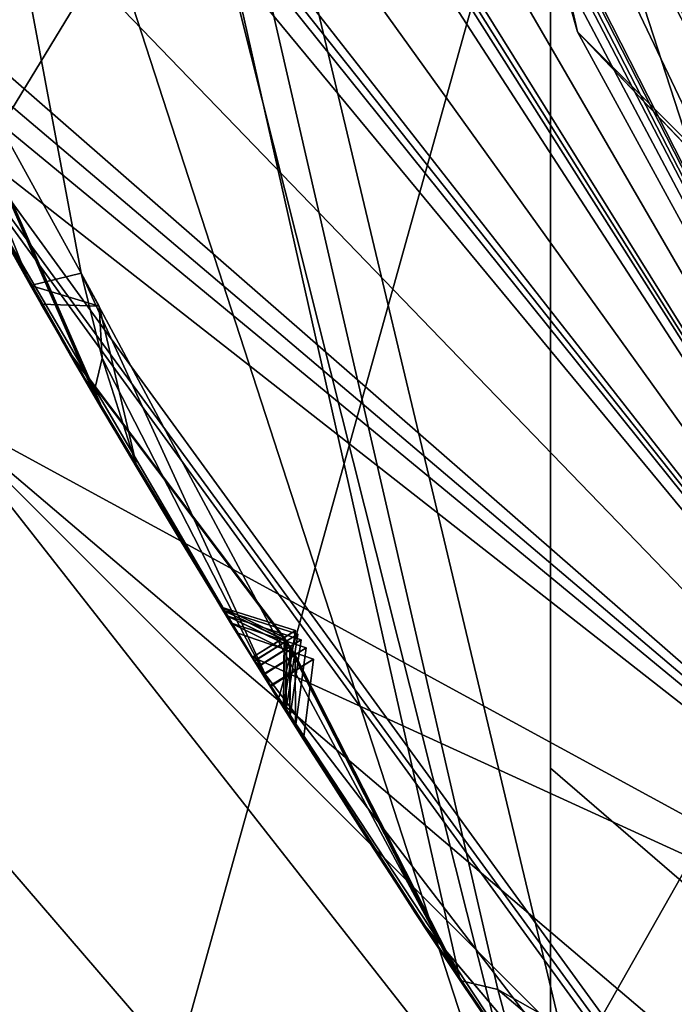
# Model space of a CAD drawing. Header units: millimetres. Extents: x -29 to 28.8, y -75.2 to 10.
# Tile 74 of 256: x -9.996 to -9.355, y -42.208 to -41.244. Entities that reach past the tile are written whole.
import ezdxf

# ---------------------------------------------------------------- set-up
doc = ezdxf.new("R2010")
doc.units = ezdxf.units.MM
doc.header["$LTSCALE"] = 88.413066
for name, color, linetype in [('104', 7, 'CONTINUOUS'), ('105', 7, 'CONTINUOUS'), ('107', 7, 'CONTINUOUS'), ('11', 7, 'CONTINUOUS'), ('15', 7, 'CONTINUOUS'), ('16', 7, 'CONTINUOUS'), ('17', 7, 'CONTINUOUS'), ('2', 7, 'CONTINUOUS'), ('20', 7, 'CONTINUOUS'), ('22', 7, 'CONTINUOUS'), ('23', 7, 'CONTINUOUS'), ('26', 7, 'CONTINUOUS'), ('28', 7, 'CONTINUOUS'), ('31', 7, 'CONTINUOUS'), ('360', 7, 'CONTINUOUS'), ('379', 7, 'CONTINUOUS'), ('385', 7, 'CONTINUOUS'), ('386', 7, 'CONTINUOUS'), ('387', 7, 'CONTINUOUS'), ('388', 7, 'CONTINUOUS'), ('389', 7, 'CONTINUOUS'), ('390', 7, 'CONTINUOUS'), ('4', 7, 'CONTINUOUS'), ('452', 7, 'CONTINUOUS'), ('455', 7, 'CONTINUOUS'), ('458', 7, 'CONTINUOUS'), ('461', 7, 'CONTINUOUS'), ('463', 7, 'CONTINUOUS'), ('464', 7, 'CONTINUOUS'), ('595', 7, 'CONTINUOUS'), ('596', 7, 'CONTINUOUS'), ('599', 7, 'CONTINUOUS'), ('602', 7, 'CONTINUOUS'), ('605', 7, 'CONTINUOUS'), ('608', 7, 'CONTINUOUS'), ('727', 7, 'CONTINUOUS'), ('738', 7, 'CONTINUOUS')]:
    doc.layers.add(name, color=color, linetype=linetype)

msp = doc.modelspace()

# ---------------------------------------------------------------- linework, layer by layer
at = {"layer": '104', "linetype": 'CONTINUOUS'}
for points in [[(-10.48, -35.8, 24.9), (-11.15, -35.8, 24.9), (-9.02061, -42.35354, 24.9), (-10.48, -35.8, 24.9)], [(-8.47718, -41.96138, 24.9), (-10.48, -35.8, 24.9), (-9.02061, -42.35354, 24.9), (-8.47718, -41.96138, 24.9)]]:
    msp.add_3dface(points, dxfattribs=at)
at = {"layer": '105', "linetype": 'CONTINUOUS'}
for points in [[(-11.15, -35.8, 24.9), (-11.65, -35.8, 24.4), (-9.42505, -42.6477, 24.4), (-11.15, -35.8, 24.9)], [(-9.02061, -42.35354, 24.9), (-11.15, -35.8, 24.9), (-9.42505, -42.6477, 24.4), (-9.02061, -42.35354, 24.9)]]:
    msp.add_3dface(points, dxfattribs=at)
at = {"layer": '107', "linetype": 'CONTINUOUS'}
for points in [[(-9.42505, -42.6477, 24.4), (-11.65, -35.8, 24.4), (-8.7636, -41.05017, -2.96403), (-9.42505, -42.6477, 24.4)], [(-8.15, -42.04161, -2.0181), (-9.42505, -42.6477, 24.4), (-8.7636, -41.05017, -2.96403), (-8.15, -42.04161, -2.0181)], [(-3.60005, -46.87981, 24.4), (-9.42505, -42.6477, 24.4), (-8.15, -42.04161, -2.0181), (-3.60005, -46.87981, 24.4)]]:
    msp.add_3dface(points, dxfattribs=at)
at = {"layer": '11', "linetype": 'CONTINUOUS'}
for points in [[(-10.6544, -41.32122, 132.93543), (-8.97334, -43.76739, 130.88393), (-10.67724, -41.99564, 135.4048), (-10.6544, -41.32122, 132.93543)], [(-8.66686, -44.70271, 133.12382), (-11.19881, -42.92866, 137.8189), (-10.67724, -41.99564, 135.4048), (-8.66686, -44.70271, 133.12382)], [(-8.97334, -43.76739, 130.88393), (-8.66686, -44.70271, 133.12382), (-10.67724, -41.99564, 135.4048), (-8.97334, -43.76739, 130.88393)]]:
    msp.add_3dface(points, dxfattribs=at)
at = {"layer": '15', "linetype": 'CONTINUOUS'}
for points in [[(-8.65513, -42.09072, 122.5), (-10.46185, -39.19809, 122.5), (-10.7, -35.8, 122.5), (-8.65513, -42.09072, 122.5)], [(-8.89867, -42.26629, 122.5), (-10.46185, -39.19809, 122.5), (-8.65513, -42.09072, 122.5), (-8.89867, -42.26629, 122.5)]]:
    msp.add_3dface(points, dxfattribs=at)
at = {"layer": '16', "linetype": 'CONTINUOUS'}
for points in [[(-10.46185, -39.19809, 122.5), (-8.89867, -42.26629, 122.5), (-10.08295, -41.62139, 122.73396), (-10.46185, -39.19809, 122.5)], [(-11.39823, -39.50351, 123.32635), (-10.08295, -41.62139, 122.73396), (-7.04449, -45.49591, 123.32635), (-11.39823, -39.50351, 123.32635)], [(-8.89867, -42.26629, 122.5), (-6.46502, -44.69929, 122.5), (-10.08295, -41.62139, 122.73396), (-8.89867, -42.26629, 122.5)], [(-10.08295, -41.62139, 122.73396), (-6.46502, -44.69929, 122.5), (-5.82139, -45.88295, 122.73396), (-10.08295, -41.62139, 122.73396)], [(-10.08295, -41.62139, 122.73396), (-5.82139, -45.88295, 122.73396), (-7.04449, -45.49591, 123.32635), (-10.08295, -41.62139, 122.73396)]]:
    msp.add_3dface(points, dxfattribs=at)
at = {"layer": '17', "linetype": 'CONTINUOUS'}
for points in [[(-11.41268, -39.5082, 123.41251), (-11.39823, -39.50351, 123.32635), (-7.04449, -45.49591, 123.32635), (-11.41268, -39.5082, 123.41251)], [(-7.05342, -45.5082, 123.41251), (-11.41268, -39.5082, 123.41251), (-7.04449, -45.49591, 123.32635), (-7.05342, -45.5082, 123.41251)]]:
    msp.add_3dface(points, dxfattribs=at)
at = {"layer": '2', "linetype": 'CONTINUOUS'}
for points in [[(-7.93431, -17.8, 156.9221), (-10.92108, -17.8, 153.93584), (-7.93689, -54.3, 156.92003), (-7.93431, -17.8, 156.9221)], [(-7.93689, -54.3, 156.92003), (-10.92108, -17.8, 153.93584), (-10.92003, -54.3, 153.93689), (-7.93689, -54.3, 156.92003)]]:
    msp.add_3dface(points, dxfattribs=at)
at = {"layer": '20', "linetype": 'CONTINUOUS'}
for points in [[(-8.89919, -42.26564, 122.2), (-11, -35.8, 122.2), (-8.89919, -42.26564, 27.8), (-8.89919, -42.26564, 122.2)], [(-8.89919, -42.26564, 27.8), (-11, -35.8, 122.2), (-11, -35.8, 27.8), (-8.89919, -42.26564, 27.8)]]:
    msp.add_3dface(points, dxfattribs=at)
at = {"layer": '22', "linetype": 'CONTINUOUS'}
msp.add_3dface([(-10.7, -35.8, 27.5), (-7.48341, -41.23701, 27.5), (-8.66121, -42.08229, 27.5), (-10.7, -35.8, 27.5)], dxfattribs=at)
at = {"layer": '23', "linetype": 'CONTINUOUS'}
for points in [[(-10.48, -35.8, 25.5), (-10.48, -35.8, 24.9), (-8.47718, -41.96138, 24.9), (-10.48, -35.8, 25.5)], [(-8.47912, -41.95887, 25.5), (-10.48, -35.8, 25.5), (-8.47718, -41.96138, 24.9), (-8.47912, -41.95887, 25.5)]]:
    msp.add_3dface(points, dxfattribs=at)
at = {"layer": '26', "linetype": 'CONTINUOUS'}
for points in [[(-11, -35.8, 122.2), (-8.89919, -42.26564, 122.2), (-10.91213, -35.8, 122.41213), (-11, -35.8, 122.2)], [(-10.7, -35.8, 122.5), (-10.91213, -35.8, 122.41213), (-9.45018, -41.25607, 122.41213), (-10.7, -35.8, 122.5)], [(-10.91213, -35.8, 122.41213), (-8.89919, -42.26564, 122.2), (-9.45018, -41.25607, 122.41213), (-10.91213, -35.8, 122.41213)], [(-8.65513, -42.09072, 122.5), (-10.7, -35.8, 122.5), (-9.45018, -41.25607, 122.41213), (-8.65513, -42.09072, 122.5)], [(-5.45607, -45.25018, 122.41213), (-8.65513, -42.09072, 122.5), (-9.45018, -41.25607, 122.41213), (-5.45607, -45.25018, 122.41213)], [(-8.89919, -42.26564, 122.2), (-5.45607, -45.25018, 122.41213), (-9.45018, -41.25607, 122.41213), (-8.89919, -42.26564, 122.2)]]:
    msp.add_3dface(points, dxfattribs=at)
at = {"layer": '28', "linetype": 'CONTINUOUS'}
msp.add_3dface([(-10.48, -35.8, 25.5), (-8.47912, -41.95887, 25.5), (-9.25, -35.8, 25.5), (-10.48, -35.8, 25.5)], dxfattribs=at)
at = {"layer": '31', "linetype": 'CONTINUOUS'}
for points in [[(-8.89919, -42.26564, 27.8), (-11, -35.8, 27.8), (-9.45018, -41.25607, 27.58787), (-8.89919, -42.26564, 27.8)], [(-11, -35.8, 27.8), (-10.91213, -35.8, 27.58787), (-9.45018, -41.25607, 27.58787), (-11, -35.8, 27.8)], [(-10.7, -35.8, 27.5), (-8.66121, -42.08229, 27.5), (-10.91213, -35.8, 27.58787), (-10.7, -35.8, 27.5)], [(-10.91213, -35.8, 27.58787), (-8.66121, -42.08229, 27.5), (-9.45018, -41.25607, 27.58787), (-10.91213, -35.8, 27.58787)], [(-5.45607, -45.25018, 27.58787), (-8.89919, -42.26564, 27.8), (-9.45018, -41.25607, 27.58787), (-5.45607, -45.25018, 27.58787)], [(-8.66121, -42.08229, 27.5), (-5.45607, -45.25018, 27.58787), (-9.45018, -41.25607, 27.58787), (-8.66121, -42.08229, 27.5)]]:
    msp.add_3dface(points, dxfattribs=at)
at = {"layer": '360', "color": 7, "linetype": 'CONTINUOUS', "true_color": 0xe7d0ff}
for points in [[(-9.47679, -46.90706, 0.20828), (-19.10708, -40.80717, 4.68232), (-19.31528, -40.80717, -3.7316), (-9.47679, -46.90706, 0.20828)], [(-9.47679, -46.76963, -2.74918), (-19.31528, -40.80717, -3.7316), (-15.988, -40.80717, -11.46249), (-9.47679, -46.76963, -2.74918)], [(-9.47679, -46.76963, -2.74918), (-9.47679, -46.90706, 0.20828), (-19.31528, -40.80717, -3.7316), (-9.47679, -46.76963, -2.74918)], [(-9.47679, -46.7261, 3.15121), (-15.39251, -40.83011, 12.21053), (-19.10708, -40.80717, 4.68232), (-9.47679, -46.7261, 3.15121)], [(-9.47679, -46.90706, 0.20828), (-9.47679, -46.7261, 3.15121), (-19.10708, -40.80717, 4.68232), (-9.47679, -46.90706, 0.20828)], [(-9.47679, -45.56385, -8.47738), (-9.47679, -46.76963, -2.74918), (-15.988, -40.80717, -11.46249), (-9.47679, -45.56385, -8.47738)], [(-9.47679, -40.99341, -17.00659), (-9.47679, -45.56385, -8.47738), (-15.988, -40.80717, -11.46249), (-9.47679, -40.99341, -17.00659)], [(-9.47679, -45.41844, 8.91208), (-14.03622, -41.74607, 12.21053), (-15.39251, -40.83011, 12.21053), (-9.47679, -45.41844, 8.91208)], [(-9.47679, -46.7261, 3.15121), (-9.47679, -45.41844, 8.91208), (-15.39251, -40.83011, 12.21053), (-9.47679, -46.7261, 3.15121)], [(-9.47679, -40.99341, -17.00659), (-9.47679, -41.97646, -15.68436), (-9.47679, -45.56385, -8.47738), (-9.47679, -40.99341, -17.00659)], [(-9.47679, -45.41844, 8.91208), (-10.12373, -44.92899, 9.58524), (-14.03622, -41.74607, 12.21053), (-9.47679, -45.41844, 8.91208)]]:
    msp.add_3dface(points, dxfattribs=at)
at = {"layer": '379', "linetype": 'CONTINUOUS'}
msp.add_3dface([(-8.89923, -42.2655, -102.4), (-7.3, -35.8, -102.4), (-11, -35.8, -102.4), (-8.89923, -42.2655, -102.4)], dxfattribs=at)
at = {"layer": '385', "linetype": 'CONTINUOUS'}
for points in [[(-11, -35.8, -116.4), (11, -35.8, -116.4), (8.89923, -42.2655, -116.4), (-11, -35.8, -116.4)], [(-8.89923, -42.2655, -116.4), (-11, -35.8, -116.4), (8.89923, -42.2655, -116.4), (-8.89923, -42.2655, -116.4)]]:
    msp.add_3dface(points, dxfattribs=at)
at = {"layer": '386', "linetype": 'CONTINUOUS'}
for points in [[(-8.89923, -42.2655, -102.4), (-11, -35.8, -102.4), (-8.89919, -42.26564, -103.9), (-8.89923, -42.2655, -102.4)], [(-11, -35.8, -102.4), (-11, -35.8, -103.9), (-8.89919, -42.26564, -103.9), (-11, -35.8, -102.4)]]:
    msp.add_3dface(points, dxfattribs=at)
at = {"layer": '387', "linetype": 'CONTINUOUS'}
for points in [[(-8.89919, -42.26564, -103.9), (-11, -35.8, -103.9), (-9.46253, -42.24892, -104.35145), (-8.89919, -42.26564, -103.9)], [(-9.46253, -42.24892, -104.35145), (-11, -35.8, -103.9), (-9.52831, -42.19324, -104.37441), (-9.46253, -42.24892, -104.35145)], [(-9.52831, -42.19324, -104.37441), (-11, -35.8, -103.9), (-9.56497, -42.18447, -104.4), (-9.52831, -42.19324, -104.37441)], [(-9.56497, -42.18447, -104.4), (-11, -35.8, -103.9), (-9.93607, -41.49221, -104.35138), (-9.56497, -42.18447, -104.4)], [(-9.93607, -41.49221, -104.35138), (-11, -35.8, -103.9), (-10.13596, -41.12825, -104.35145), (-9.93607, -41.49221, -104.35138)], [(-9.98564, -41.50412, -104.4), (-9.93607, -41.49221, -104.35138), (-10.13596, -41.12825, -104.35145), (-9.98564, -41.50412, -104.4)], [(-10.08072, -41.33435, -104.4), (-9.98564, -41.50412, -104.4), (-10.13596, -41.12825, -104.35145), (-10.08072, -41.33435, -104.4)], [(-9.74863, -41.90034, -104.4), (-9.56497, -42.18447, -104.4), (-9.93607, -41.49221, -104.35138), (-9.74863, -41.90034, -104.4)], [(-9.91548, -41.57518, -104.37473), (-9.74863, -41.90034, -104.4), (-9.93607, -41.49221, -104.35138), (-9.91548, -41.57518, -104.37473)], [(-9.92386, -41.61094, -104.4), (-9.74863, -41.90034, -104.4), (-9.91548, -41.57518, -104.37473), (-9.92386, -41.61094, -104.4)]]:
    msp.add_3dface(points, dxfattribs=at)
at = {"layer": '388', "linetype": 'CONTINUOUS'}
for points in [[(-10.09836, -41.30211, -112.24684), (-10.09971, -41.29963, -114.28999), (-9.95001, -41.56605, -113.7662), (-10.09836, -41.30211, -112.24684)], [(-9.95515, -41.55717, -112.74353), (-10.09836, -41.30211, -112.24684), (-9.95001, -41.56605, -113.7662), (-9.95515, -41.55717, -112.74353)], [(-10.09588, -41.30666, -110.06259), (-10.09823, -41.30234, -112.05074), (-9.94839, -41.56884, -111.53885), (-10.09588, -41.30666, -110.06259)], [(-9.95117, -41.56405, -110.54928), (-10.09588, -41.30666, -110.06259), (-9.94839, -41.56884, -111.53885), (-9.95117, -41.56405, -110.54928)], [(-10.09214, -41.3135, -107.96477), (-10.09567, -41.30703, -109.87126), (-9.9469, -41.57141, -109.38204), (-10.09214, -41.3135, -107.96477)], [(-9.94731, -41.5707, -108.43034), (-10.09214, -41.3135, -107.96477), (-9.9469, -41.57141, -109.38204), (-9.94731, -41.5707, -108.43034)], [(-10.08684, -41.3232, -105.98081), (-10.09185, -41.31403, -107.77997), (-9.94274, -41.57857, -107.31548), (-10.08684, -41.3232, -105.98081)], [(-9.94339, -41.57745, -106.41464), (-10.08684, -41.3232, -105.98081), (-9.94274, -41.57857, -107.31548), (-9.94339, -41.57745, -106.41464)], [(-10.08072, -41.33435, -104.4), (-10.08644, -41.32392, -105.80411), (-9.93718, -41.58813, -105.37135), (-10.08072, -41.33435, -104.4)], [(-9.98564, -41.50412, -104.4), (-10.08072, -41.33435, -104.4), (-9.93718, -41.58813, -105.37135), (-9.98564, -41.50412, -104.4)], [(-10.0749, -41.34494, -114.4), (-9.76932, -41.86716, -114.4), (-9.92095, -41.6159, -113.86564), (-10.0749, -41.34494, -114.4)], [(-10.07035, -41.35319, -112.14884), (-9.92592, -41.60741, -112.64506), (-9.91937, -41.6186, -111.63725), (-10.07035, -41.35319, -112.14884)], [(-10.06756, -41.35826, -109.96702), (-9.92158, -41.61483, -110.45321), (-9.91803, -41.62089, -109.4792), (-10.06756, -41.35826, -109.96702)], [(-10.06335, -41.36587, -107.87252), (-9.91728, -41.62216, -108.33735), (-9.91279, -41.6298, -107.40722), (-10.06335, -41.36587, -107.87252)], [(-10.05737, -41.37667, -105.89269), (-9.91273, -41.62991, -106.32559), (-9.90655, -41.64039, -105.45888), (-10.05737, -41.37667, -105.89269)], [(-9.97511, -41.52252, -104.4293), (-9.98564, -41.50412, -104.4), (-9.93718, -41.58813, -105.37135), (-9.97511, -41.52252, -104.4293)], [(-9.88129, -41.68304, -104.6879), (-9.97511, -41.52252, -104.4293), (-9.93718, -41.58813, -105.37135), (-9.88129, -41.68304, -104.6879)], [(-9.7991, -41.81894, -113.26352), (-9.95515, -41.55717, -112.74353), (-9.95001, -41.56605, -113.7662), (-9.7991, -41.81894, -113.26352)], [(-9.79717, -41.82209, -111.04856), (-9.95117, -41.56405, -110.54928), (-9.94839, -41.56884, -111.53885), (-9.79717, -41.82209, -111.04856)], [(-9.7941, -41.82708, -108.90679), (-9.94731, -41.5707, -108.43034), (-9.9469, -41.57141, -109.38204), (-9.7941, -41.82708, -108.90679)], [(-9.78967, -41.83426, -106.86614), (-9.94339, -41.57745, -106.41464), (-9.94274, -41.57857, -107.31548), (-9.78967, -41.83426, -106.86614)], [(-9.78352, -41.84423, -104.95325), (-9.88129, -41.68304, -104.6879), (-9.93718, -41.58813, -105.37135), (-9.78352, -41.84423, -104.95325)], [(-9.92592, -41.60741, -112.64506), (-9.76859, -41.86833, -113.1647), (-9.91937, -41.6186, -111.63725), (-9.92592, -41.60741, -112.64506)], [(-9.74863, -41.90034, -104.4), (-9.92386, -41.61094, -104.4), (-9.83892, -41.75362, -104.63111), (-9.74863, -41.90034, -104.4)], [(-9.92158, -41.61483, -110.45321), (-9.76639, -41.87187, -110.95173), (-9.91803, -41.62089, -109.4792), (-9.92158, -41.61483, -110.45321)], [(-9.92095, -41.6159, -113.86564), (-9.76932, -41.86716, -114.4), (-9.7687, -41.86816, -113.3625), (-9.92095, -41.6159, -113.86564)], [(-9.91937, -41.6186, -111.63725), (-9.76859, -41.86833, -113.1647), (-9.76657, -41.87158, -111.14567), (-9.91937, -41.6186, -111.63725)], [(-9.91803, -41.62089, -109.4792), (-9.76639, -41.87187, -110.95173), (-9.76317, -41.87704, -109.00113), (-9.91803, -41.62089, -109.4792)], [(-9.91728, -41.62216, -108.33735), (-9.76291, -41.87747, -108.81285), (-9.91279, -41.6298, -107.40722), (-9.91728, -41.62216, -108.33735)], [(-9.91279, -41.6298, -107.40722), (-9.76291, -41.87747, -108.81285), (-9.75824, -41.88495, -106.95689), (-9.91279, -41.6298, -107.40722)], [(-9.91273, -41.62991, -106.32559), (-9.75787, -41.88555, -106.77595), (-9.90655, -41.64039, -105.45888), (-9.91273, -41.62991, -106.32559)], [(-9.90655, -41.64039, -105.45888), (-9.75787, -41.88555, -106.77595), (-9.75135, -41.896, -105.03971), (-9.90655, -41.64039, -105.45888)], [(-9.75084, -41.89681, -104.86758), (-9.74863, -41.90034, -104.4), (-9.83892, -41.75362, -104.63111), (-9.75084, -41.89681, -104.86758)], [(-9.76932, -41.86716, -114.4), (-9.43665, -42.37265, -114.4), (-9.7687, -41.86816, -113.3625), (-9.76932, -41.86716, -114.4)], [(-9.7687, -41.86816, -113.3625), (-9.43665, -42.37265, -114.4), (-9.61108, -42.11483, -113.86444), (-9.7687, -41.86816, -113.3625)], [(-9.76657, -41.87158, -111.14567), (-9.76859, -41.86833, -113.1647), (-9.60267, -42.12762, -112.64233), (-9.76657, -41.87158, -111.14567)], [(-9.60896, -42.11806, -111.63595), (-9.76657, -41.87158, -111.14567), (-9.60267, -42.12762, -112.64233), (-9.60896, -42.11806, -111.63595)], [(-9.76317, -41.87704, -109.00113), (-9.76639, -41.87187, -110.95173), (-9.6042, -42.1253, -110.45639), (-9.76317, -41.87704, -109.00113)], [(-9.60352, -42.12633, -109.47934), (-9.76317, -41.87704, -109.00113), (-9.6042, -42.1253, -110.45639), (-9.60352, -42.12633, -109.47934)], [(-9.75824, -41.88495, -106.95689), (-9.76291, -41.87747, -108.81285), (-9.59848, -42.13398, -108.33338), (-9.75824, -41.88495, -106.95689)], [(-9.60018, -42.13139, -107.40604), (-9.75824, -41.88495, -106.95689), (-9.59848, -42.13398, -108.33338), (-9.60018, -42.13139, -107.40604)], [(-9.75135, -41.896, -105.03971), (-9.75787, -41.88555, -106.77595), (-9.59368, -42.14123, -106.32615), (-9.75135, -41.896, -105.03971)], [(-9.59374, -42.14115, -105.45748), (-9.75135, -41.896, -105.03971), (-9.59368, -42.14123, -106.32615), (-9.59374, -42.14115, -105.45748)], [(-9.74863, -41.90034, -104.4), (-9.75084, -41.89681, -104.86758), (-9.6585, -42.04206, -104.63124), (-9.74863, -41.90034, -104.4)], [(-9.56497, -42.18447, -104.4), (-9.74863, -41.90034, -104.4), (-9.6585, -42.04206, -104.63124), (-9.56497, -42.18447, -104.4)], [(-9.73794, -41.91739, -113.26364), (-9.57919, -42.16311, -113.76509), (-9.57071, -42.17585, -112.74099), (-9.73794, -41.91739, -113.26364)], [(-9.73554, -41.92121, -111.04877), (-9.57677, -42.16674, -111.53846), (-9.57191, -42.17405, -110.55256), (-9.73554, -41.92121, -111.04877)], [(-9.73173, -41.92727, -108.9071), (-9.57085, -42.17564, -109.38471), (-9.56684, -42.18166, -108.42955), (-9.73173, -41.92727, -108.9071)], [(-9.72618, -41.93608, -106.8666), (-9.56694, -42.18151, -107.31495), (-9.56043, -42.19125, -106.41563), (-9.72618, -41.93608, -106.8666)], [(-9.71839, -41.9484, -104.95393), (-9.55966, -42.19242, -105.3707), (-9.61379, -42.1107, -104.68864), (-9.71839, -41.9484, -104.95393)], [(-9.61379, -42.1107, -104.68864), (-9.55966, -42.19242, -105.3707), (-9.50774, -42.26938, -104.4298), (-9.61379, -42.1107, -104.68864)], [(-9.4386, -42.36985, -112.14868), (-9.60896, -42.11806, -111.63595), (-9.60267, -42.12762, -112.64233), (-9.4386, -42.36985, -112.14868)], [(-9.43589, -42.37373, -109.96676), (-9.60352, -42.12633, -109.47934), (-9.6042, -42.1253, -110.45639), (-9.43589, -42.37373, -109.96676)], [(-9.43184, -42.37954, -107.87213), (-9.60018, -42.13139, -107.40604), (-9.59848, -42.13398, -108.33338), (-9.43184, -42.37954, -107.87213)], [(-9.42613, -42.38772, -105.89212), (-9.59374, -42.14115, -105.45748), (-9.59368, -42.14123, -106.32615), (-9.42613, -42.38772, -105.89212)], [(-9.57919, -42.16311, -113.76509), (-9.40697, -42.41505, -114.28999), (-9.57071, -42.17585, -112.74099), (-9.57919, -42.16311, -113.76509)], [(-9.57677, -42.16674, -111.53846), (-9.40519, -42.41758, -112.05074), (-9.57191, -42.17405, -110.55256), (-9.57677, -42.16674, -111.53846)], [(-9.57191, -42.17405, -110.55256), (-9.40519, -42.41758, -112.05074), (-9.40236, -42.4216, -110.06259), (-9.57191, -42.17405, -110.55256)], [(-9.57085, -42.17564, -109.38471), (-9.40212, -42.42194, -109.87126), (-9.56684, -42.18166, -108.42955), (-9.57085, -42.17564, -109.38471)], [(-9.57071, -42.17585, -112.74099), (-9.40697, -42.41505, -114.28999), (-9.40535, -42.41736, -112.24684), (-9.57071, -42.17585, -112.74099)], [(-9.56694, -42.18151, -107.31495), (-9.39752, -42.42847, -107.77997), (-9.56043, -42.19125, -106.41563), (-9.56694, -42.18151, -107.31495)], [(-9.56684, -42.18166, -108.42955), (-9.40212, -42.42194, -109.87126), (-9.39787, -42.42797, -107.96477), (-9.56684, -42.18166, -108.42955)], [(-9.56043, -42.19125, -106.41563), (-9.39752, -42.42847, -107.77997), (-9.3915, -42.437, -105.98081), (-9.56043, -42.19125, -106.41563)], [(-9.55966, -42.19242, -105.3707), (-9.39102, -42.43767, -105.80411), (-9.50774, -42.26938, -104.4298), (-9.55966, -42.19242, -105.3707)]]:
    msp.add_3dface(points, dxfattribs=at)
at = {"layer": '389', "linetype": 'CONTINUOUS'}
for points in [[(-11, -35.8, -114.9), (-8.89919, -42.26564, -114.9), (-11.44914, -36.21734, -114.44326), (-11, -35.8, -114.9)], [(-11.44914, -36.21734, -114.44326), (-8.89919, -42.26564, -114.9), (-11.44769, -36.27734, -114.44236), (-11.44914, -36.21734, -114.44326)], [(-11.44769, -36.27734, -114.44236), (-8.89919, -42.26564, -114.9), (-11.44406, -36.33705, -114.4433), (-11.44769, -36.27734, -114.44236)], [(-11.44393, -36.93427, -114.4), (-11.48774, -36.3308, -114.4), (-8.89919, -42.26564, -114.9), (-11.44393, -36.93427, -114.4)], [(-8.89919, -42.26564, -114.9), (-11.48774, -36.3308, -114.4), (-11.44406, -36.33705, -114.4433), (-8.89919, -42.26564, -114.9)], [(-11.44393, -36.93427, -114.4), (-8.89919, -42.26564, -114.9), (-11.32694, -37.51971, -114.44326), (-11.44393, -36.93427, -114.4)], [(-11.32694, -37.51971, -114.44326), (-8.89919, -42.26564, -114.9), (-11.31866, -37.57915, -114.44236), (-11.32694, -37.51971, -114.44326)], [(-11.31866, -37.57915, -114.44236), (-8.89919, -42.26564, -114.9), (-11.30825, -37.63806, -114.4433), (-11.31866, -37.57915, -114.44236)], [(-11.24004, -38.23137, -114.4), (-11.35236, -37.63684, -114.4), (-8.89919, -42.26564, -114.9), (-11.24004, -38.23137, -114.4)], [(-8.89919, -42.26564, -114.9), (-11.35236, -37.63684, -114.4), (-11.30825, -37.63806, -114.4433), (-8.89919, -42.26564, -114.9)], [(-11.24004, -38.23137, -114.4), (-8.89919, -42.26564, -114.9), (-11.05708, -38.79966, -114.44326), (-11.24004, -38.23137, -114.4)], [(-11.05708, -38.79966, -114.44326), (-8.89919, -42.26564, -114.9), (-11.04208, -38.85777, -114.44236), (-11.05708, -38.79966, -114.44326)], [(-11.04208, -38.85777, -114.44236), (-8.89919, -42.26564, -114.9), (-11.02502, -38.91511, -114.4433), (-11.04208, -38.85777, -114.44236)], [(-8.89919, -42.26564, -114.9), (-11.06898, -38.91892, -114.4), (-11.02502, -38.91511, -114.4433), (-8.89919, -42.26564, -114.9)], [(-10.88962, -39.49678, -114.4), (-11.06898, -38.91892, -114.4), (-8.89919, -42.26564, -114.9), (-10.88962, -39.49678, -114.4)], [(-10.88962, -39.49678, -114.4), (-8.89919, -42.26564, -114.9), (-10.64307, -40.04051, -114.44326), (-10.88962, -39.49678, -114.4)], [(-10.64307, -40.04051, -114.44326), (-8.89919, -42.26564, -114.9), (-10.62155, -40.09654, -114.44236), (-10.64307, -40.04051, -114.44326)], [(-10.62155, -40.09654, -114.44236), (-8.89919, -42.26564, -114.9), (-10.59806, -40.15156, -114.4433), (-10.62155, -40.09654, -114.44236)], [(-8.89919, -42.26564, -114.9), (-10.6413, -40.16035, -114.4), (-10.59806, -40.15156, -114.4433), (-8.89919, -42.26564, -114.9)], [(-10.39724, -40.714, -114.4), (-10.6413, -40.16035, -114.4), (-8.89919, -42.26564, -114.9), (-10.39724, -40.714, -114.4)], [(-10.39724, -40.714, -114.4), (-8.89919, -42.26564, -114.9), (-10.09032, -41.22608, -114.44326), (-10.39724, -40.714, -114.4)], [(-10.09032, -41.22608, -114.44326), (-8.89919, -42.26564, -114.9), (-10.06255, -41.27928, -114.44236), (-10.09032, -41.22608, -114.44326)], [(-10.06255, -41.27928, -114.44236), (-8.89919, -42.26564, -114.9), (-10.03295, -41.33127, -114.4433), (-10.06255, -41.27928, -114.44236)], [(-8.89919, -42.26564, -114.9), (-10.0749, -41.34494, -114.4), (-10.03295, -41.33127, -114.4433), (-8.89919, -42.26564, -114.9)], [(-9.76932, -41.86716, -114.4), (-10.0749, -41.34494, -114.4), (-8.89919, -42.26564, -114.9), (-9.76932, -41.86716, -114.4)], [(-9.43665, -42.37265, -114.4), (-9.76932, -41.86716, -114.4), (-9.40603, -42.34091, -114.44326), (-9.43665, -42.37265, -114.4)], [(-9.76932, -41.86716, -114.4), (-8.89919, -42.26564, -114.9), (-9.40603, -42.34091, -114.44326), (-9.76932, -41.86716, -114.4)]]:
    msp.add_3dface(points, dxfattribs=at)
at = {"layer": '390', "linetype": 'CONTINUOUS'}
for points in [[(-11, -35.8, -114.9), (-11, -35.8, -116.4), (-8.89923, -42.2655, -116.4), (-11, -35.8, -114.9)], [(-11, -35.8, -114.9), (-8.89923, -42.2655, -116.4), (-8.89919, -42.26564, -114.9), (-11, -35.8, -114.9)]]:
    msp.add_3dface(points, dxfattribs=at)
at = {"layer": '4', "linetype": 'CONTINUOUS'}
for points in [[(-7.05342, -45.5082, 123.41251), (-10.6544, -41.32122, 132.93543), (-11.41268, -39.5082, 123.41251), (-7.05342, -45.5082, 123.41251)], [(-8.97334, -43.76739, 130.88393), (-10.6544, -41.32122, 132.93543), (-7.05342, -45.5082, 123.41251), (-8.97334, -43.76739, 130.88393)]]:
    msp.add_3dface(points, dxfattribs=at)
at = {"layer": '452', "linetype": 'CONTINUOUS'}
for points in [[(-10.09836, -41.30211, -112.24684), (-9.95515, -41.55717, -112.74353), (-9.92592, -41.60741, -112.64506), (-10.09836, -41.30211, -112.24684)], [(-10.09836, -41.30211, -112.24684), (-9.92592, -41.60741, -112.64506), (-10.07035, -41.35319, -112.14884), (-10.09836, -41.30211, -112.24684)], [(-9.95515, -41.55717, -112.74353), (-9.7991, -41.81894, -113.26352), (-9.76859, -41.86833, -113.1647), (-9.95515, -41.55717, -112.74353)], [(-9.95515, -41.55717, -112.74353), (-9.76859, -41.86833, -113.1647), (-9.92592, -41.60741, -112.64506), (-9.95515, -41.55717, -112.74353)], [(-9.76859, -41.86833, -113.1647), (-9.7991, -41.81894, -113.26352), (-9.73704, -41.84868, -113.19734), (-9.76859, -41.86833, -113.1647)], [(-9.7991, -41.81894, -113.26352), (-9.72617, -41.84185, -113.26358), (-9.73704, -41.84868, -113.19734), (-9.7991, -41.81894, -113.26352)], [(-9.7687, -41.86816, -113.3625), (-9.73794, -41.91739, -113.26364), (-9.73727, -41.84867, -113.33027), (-9.7687, -41.86816, -113.3625)], [(-9.73727, -41.84867, -113.33027), (-9.73794, -41.91739, -113.26364), (-9.72617, -41.84185, -113.26358), (-9.73727, -41.84867, -113.33027)], [(-9.57919, -42.16311, -113.76509), (-9.73794, -41.91739, -113.26364), (-9.7687, -41.86816, -113.3625), (-9.57919, -42.16311, -113.76509)], [(-9.57919, -42.16311, -113.76509), (-9.7687, -41.86816, -113.3625), (-9.61108, -42.11483, -113.86444), (-9.57919, -42.16311, -113.76509)], [(-9.40697, -42.41505, -114.28999), (-9.57919, -42.16311, -113.76509), (-9.61108, -42.11483, -113.86444), (-9.40697, -42.41505, -114.28999)], [(-9.43665, -42.37265, -114.4), (-9.40697, -42.41505, -114.28999), (-9.61108, -42.11483, -113.86444), (-9.43665, -42.37265, -114.4)]]:
    msp.add_3dface(points, dxfattribs=at)
at = {"layer": '455', "linetype": 'CONTINUOUS'}
for points in [[(-10.09588, -41.30666, -110.06259), (-9.95117, -41.56405, -110.54928), (-9.92158, -41.61483, -110.45321), (-10.09588, -41.30666, -110.06259)], [(-10.09588, -41.30666, -110.06259), (-9.92158, -41.61483, -110.45321), (-10.06756, -41.35826, -109.96702), (-10.09588, -41.30666, -110.06259)], [(-9.95117, -41.56405, -110.54928), (-9.79717, -41.82209, -111.04856), (-9.76639, -41.87187, -110.95173), (-9.95117, -41.56405, -110.54928)], [(-9.95117, -41.56405, -110.54928), (-9.76639, -41.87187, -110.95173), (-9.92158, -41.61483, -110.45321), (-9.95117, -41.56405, -110.54928)], [(-9.76639, -41.87187, -110.95173), (-9.79717, -41.82209, -111.04856), (-9.73467, -41.85208, -110.98421), (-9.76639, -41.87187, -110.95173)], [(-9.79717, -41.82209, -111.04856), (-9.72401, -41.84532, -111.04866), (-9.73467, -41.85208, -110.98421), (-9.79717, -41.82209, -111.04856)], [(-9.73519, -41.85214, -111.11416), (-9.73554, -41.92121, -111.04877), (-9.72401, -41.84532, -111.04866), (-9.73519, -41.85214, -111.11416)], [(-9.76657, -41.87158, -111.14567), (-9.73554, -41.92121, -111.04877), (-9.73519, -41.85214, -111.11416), (-9.76657, -41.87158, -111.14567)], [(-9.76657, -41.87158, -111.14567), (-9.60896, -42.11806, -111.63595), (-9.57677, -42.16674, -111.53846), (-9.76657, -41.87158, -111.14567)], [(-9.76657, -41.87158, -111.14567), (-9.57677, -42.16674, -111.53846), (-9.73554, -41.92121, -111.04877), (-9.76657, -41.87158, -111.14567)], [(-9.60896, -42.11806, -111.63595), (-9.4386, -42.36985, -112.14868), (-9.40519, -42.41758, -112.05074), (-9.60896, -42.11806, -111.63595)], [(-9.60896, -42.11806, -111.63595), (-9.40519, -42.41758, -112.05074), (-9.57677, -42.16674, -111.53846), (-9.60896, -42.11806, -111.63595)]]:
    msp.add_3dface(points, dxfattribs=at)
at = {"layer": '458', "linetype": 'CONTINUOUS'}
for points in [[(-10.09214, -41.3135, -107.96477), (-9.94731, -41.5707, -108.43034), (-9.91728, -41.62216, -108.33735), (-10.09214, -41.3135, -107.96477)], [(-10.09214, -41.3135, -107.96477), (-9.91728, -41.62216, -108.33735), (-10.06335, -41.36587, -107.87252), (-10.09214, -41.3135, -107.96477)], [(-9.94731, -41.5707, -108.43034), (-9.7941, -41.82708, -108.90679), (-9.76291, -41.87747, -108.81285), (-9.94731, -41.5707, -108.43034)], [(-9.94731, -41.5707, -108.43034), (-9.76291, -41.87747, -108.81285), (-9.91728, -41.62216, -108.33735), (-9.94731, -41.5707, -108.43034)], [(-9.76291, -41.87747, -108.81285), (-9.7941, -41.82708, -108.90679), (-9.73114, -41.85757, -108.84456), (-9.76291, -41.87747, -108.81285)], [(-9.7941, -41.82708, -108.90679), (-9.72059, -41.85083, -108.90694), (-9.73114, -41.85757, -108.84456), (-9.7941, -41.82708, -108.90679)], [(-9.76317, -41.87704, -109.00113), (-9.73173, -41.92727, -108.9071), (-9.73191, -41.85765, -108.97081), (-9.76317, -41.87704, -109.00113)], [(-9.73191, -41.85765, -108.97081), (-9.73173, -41.92727, -108.9071), (-9.72059, -41.85083, -108.90694), (-9.73191, -41.85765, -108.97081)], [(-9.76317, -41.87704, -109.00113), (-9.60352, -42.12633, -109.47934), (-9.57085, -42.17564, -109.38471), (-9.76317, -41.87704, -109.00113)], [(-9.76317, -41.87704, -109.00113), (-9.57085, -42.17564, -109.38471), (-9.73173, -41.92727, -108.9071), (-9.76317, -41.87704, -109.00113)], [(-9.60352, -42.12633, -109.47934), (-9.43589, -42.37373, -109.96676), (-9.40212, -42.42194, -109.87126), (-9.60352, -42.12633, -109.47934)], [(-9.60352, -42.12633, -109.47934), (-9.40212, -42.42194, -109.87126), (-9.57085, -42.17564, -109.38471), (-9.60352, -42.12633, -109.47934)]]:
    msp.add_3dface(points, dxfattribs=at)
at = {"layer": '461', "linetype": 'CONTINUOUS'}
for points in [[(-10.08684, -41.3232, -105.98081), (-9.94339, -41.57745, -106.41464), (-9.91273, -41.62991, -106.32559), (-10.08684, -41.3232, -105.98081)], [(-10.08684, -41.3232, -105.98081), (-9.91273, -41.62991, -106.32559), (-10.05737, -41.37667, -105.89269), (-10.08684, -41.3232, -105.98081)], [(-9.94339, -41.57745, -106.41464), (-9.78967, -41.83426, -106.86614), (-9.75787, -41.88555, -106.77595), (-9.94339, -41.57745, -106.41464)], [(-9.94339, -41.57745, -106.41464), (-9.75787, -41.88555, -106.77595), (-9.91273, -41.62991, -106.32559), (-9.94339, -41.57745, -106.41464)], [(-9.75787, -41.88555, -106.77595), (-9.78967, -41.83426, -106.86614), (-9.72647, -41.86582, -106.80563), (-9.75787, -41.88555, -106.77595)], [(-9.78967, -41.83426, -106.86614), (-9.71563, -41.85879, -106.86636), (-9.72647, -41.86582, -106.80563), (-9.78967, -41.83426, -106.86614)], [(-9.75824, -41.88495, -106.95689), (-9.72618, -41.93608, -106.8666), (-9.71563, -41.85879, -106.86636), (-9.75824, -41.88495, -106.95689)], [(-9.75824, -41.88495, -106.95689), (-9.60018, -42.13139, -107.40604), (-9.56694, -42.18151, -107.31495), (-9.75824, -41.88495, -106.95689)], [(-9.75824, -41.88495, -106.95689), (-9.56694, -42.18151, -107.31495), (-9.72618, -41.93608, -106.8666), (-9.75824, -41.88495, -106.95689)], [(-9.60018, -42.13139, -107.40604), (-9.43184, -42.37954, -107.87213), (-9.39752, -42.42847, -107.77997), (-9.60018, -42.13139, -107.40604)], [(-9.60018, -42.13139, -107.40604), (-9.39752, -42.42847, -107.77997), (-9.56694, -42.18151, -107.31495), (-9.60018, -42.13139, -107.40604)]]:
    msp.add_3dface(points, dxfattribs=at)
at = {"layer": '463', "linetype": 'CONTINUOUS'}
for points in [[(-9.93607, -41.49221, -104.35138), (-9.98564, -41.50412, -104.4), (-9.91842, -41.52428, -104.40767), (-9.93607, -41.49221, -104.35138)], [(-9.91548, -41.57518, -104.37473), (-9.93607, -41.49221, -104.35138), (-9.91842, -41.52428, -104.40767), (-9.91548, -41.57518, -104.37473)], [(-9.98564, -41.50412, -104.4), (-9.97511, -41.52252, -104.4293), (-9.91842, -41.52428, -104.40767), (-9.98564, -41.50412, -104.4)]]:
    msp.add_3dface(points, dxfattribs=at)
at = {"layer": '464', "linetype": 'CONTINUOUS'}
for points in [[(-9.97511, -41.52252, -104.4293), (-9.88129, -41.68304, -104.6879), (-9.91842, -41.52428, -104.40767), (-9.97511, -41.52252, -104.4293)], [(-9.88129, -41.68304, -104.6879), (-9.91548, -41.57518, -104.37473), (-9.91842, -41.52428, -104.40767), (-9.88129, -41.68304, -104.6879)], [(-9.92386, -41.61094, -104.4), (-9.91548, -41.57518, -104.37473), (-9.88129, -41.68304, -104.6879), (-9.92386, -41.61094, -104.4)], [(-9.92386, -41.61094, -104.4), (-9.88129, -41.68304, -104.6879), (-9.83892, -41.75362, -104.63111), (-9.92386, -41.61094, -104.4)], [(-9.88129, -41.68304, -104.6879), (-9.78352, -41.84423, -104.95325), (-9.83892, -41.75362, -104.63111), (-9.88129, -41.68304, -104.6879)], [(-9.78352, -41.84423, -104.95325), (-9.75084, -41.89681, -104.86758), (-9.83892, -41.75362, -104.63111), (-9.78352, -41.84423, -104.95325)], [(-9.78352, -41.84423, -104.95325), (-9.70869, -41.86989, -104.95357), (-9.75084, -41.89681, -104.86758), (-9.78352, -41.84423, -104.95325)], [(-9.75135, -41.896, -105.03971), (-9.71839, -41.9484, -104.95393), (-9.70869, -41.86989, -104.95357), (-9.75135, -41.896, -105.03971)], [(-9.75135, -41.896, -105.03971), (-9.59374, -42.14115, -105.45748), (-9.55966, -42.19242, -105.3707), (-9.75135, -41.896, -105.03971)], [(-9.75135, -41.896, -105.03971), (-9.55966, -42.19242, -105.3707), (-9.71839, -41.9484, -104.95393), (-9.75135, -41.896, -105.03971)], [(-9.59374, -42.14115, -105.45748), (-9.42613, -42.38772, -105.89212), (-9.39102, -42.43767, -105.80411), (-9.59374, -42.14115, -105.45748)], [(-9.59374, -42.14115, -105.45748), (-9.39102, -42.43767, -105.80411), (-9.55966, -42.19242, -105.3707), (-9.59374, -42.14115, -105.45748)]]:
    msp.add_3dface(points, dxfattribs=at)
at = {"layer": '595', "linetype": 'CONTINUOUS'}
msp.add_3dface([(-9.46253, -42.24892, -104.35145), (-9.52831, -42.19324, -104.37441), (-9.48435, -42.218, -104.40791), (-9.46253, -42.24892, -104.35145)], dxfattribs=at)
at = {"layer": '596', "linetype": 'CONTINUOUS'}
for points in [[(-9.93718, -41.58813, -105.37135), (-10.08644, -41.32392, -105.80411), (-9.90655, -41.64039, -105.45888), (-9.93718, -41.58813, -105.37135)], [(-10.05737, -41.37667, -105.89269), (-9.90655, -41.64039, -105.45888), (-10.08644, -41.32392, -105.80411), (-10.05737, -41.37667, -105.89269)], [(-9.78352, -41.84423, -104.95325), (-9.93718, -41.58813, -105.37135), (-9.75135, -41.896, -105.03971), (-9.78352, -41.84423, -104.95325)], [(-9.93718, -41.58813, -105.37135), (-9.90655, -41.64039, -105.45888), (-9.75135, -41.896, -105.03971), (-9.93718, -41.58813, -105.37135)], [(-9.70869, -41.86989, -104.95357), (-9.78352, -41.84423, -104.95325), (-9.75135, -41.896, -105.03971), (-9.70869, -41.86989, -104.95357)], [(-9.71839, -41.9484, -104.95393), (-9.75084, -41.89681, -104.86758), (-9.70869, -41.86989, -104.95357), (-9.71839, -41.9484, -104.95393)], [(-9.6585, -42.04206, -104.63124), (-9.75084, -41.89681, -104.86758), (-9.61379, -42.1107, -104.68864), (-9.6585, -42.04206, -104.63124)], [(-9.71839, -41.9484, -104.95393), (-9.61379, -42.1107, -104.68864), (-9.75084, -41.89681, -104.86758), (-9.71839, -41.9484, -104.95393)], [(-9.56497, -42.18447, -104.4), (-9.6585, -42.04206, -104.63124), (-9.61379, -42.1107, -104.68864), (-9.56497, -42.18447, -104.4)], [(-9.56497, -42.18447, -104.4), (-9.61379, -42.1107, -104.68864), (-9.50774, -42.26938, -104.4298), (-9.56497, -42.18447, -104.4)], [(-9.52831, -42.19324, -104.37441), (-9.56497, -42.18447, -104.4), (-9.50774, -42.26938, -104.4298), (-9.52831, -42.19324, -104.37441)], [(-9.52831, -42.19324, -104.37441), (-9.50774, -42.26938, -104.4298), (-9.48435, -42.218, -104.40791), (-9.52831, -42.19324, -104.37441)]]:
    msp.add_3dface(points, dxfattribs=at)
at = {"layer": '599', "linetype": 'CONTINUOUS'}
for points in [[(-9.91279, -41.6298, -107.40722), (-10.09185, -41.31403, -107.77997), (-10.05915, -41.29603, -107.81075), (-9.91279, -41.6298, -107.40722)], [(-10.06335, -41.36587, -107.87252), (-9.91279, -41.6298, -107.40722), (-10.05915, -41.29603, -107.81075), (-10.06335, -41.36587, -107.87252)], [(-9.94274, -41.57857, -107.31548), (-10.09185, -41.31403, -107.77997), (-9.91279, -41.6298, -107.40722), (-9.94274, -41.57857, -107.31548)], [(-9.78967, -41.83426, -106.86614), (-9.94274, -41.57857, -107.31548), (-9.75824, -41.88495, -106.95689), (-9.78967, -41.83426, -106.86614)], [(-9.94274, -41.57857, -107.31548), (-9.91279, -41.6298, -107.40722), (-9.75824, -41.88495, -106.95689), (-9.94274, -41.57857, -107.31548)], [(-9.71563, -41.85879, -106.86636), (-9.78967, -41.83426, -106.86614), (-9.75824, -41.88495, -106.95689), (-9.71563, -41.85879, -106.86636)], [(-9.72618, -41.93608, -106.8666), (-9.72647, -41.86582, -106.80563), (-9.71563, -41.85879, -106.86636), (-9.72618, -41.93608, -106.8666)], [(-9.56043, -42.19125, -106.41563), (-9.75787, -41.88555, -106.77595), (-9.72647, -41.86582, -106.80563), (-9.56043, -42.19125, -106.41563)], [(-9.72618, -41.93608, -106.8666), (-9.56043, -42.19125, -106.41563), (-9.72647, -41.86582, -106.80563), (-9.72618, -41.93608, -106.8666)], [(-9.59368, -42.14123, -106.32615), (-9.75787, -41.88555, -106.77595), (-9.56043, -42.19125, -106.41563), (-9.59368, -42.14123, -106.32615)], [(-9.42613, -42.38772, -105.89212), (-9.59368, -42.14123, -106.32615), (-9.3915, -42.437, -105.98081), (-9.42613, -42.38772, -105.89212)], [(-9.59368, -42.14123, -106.32615), (-9.56043, -42.19125, -106.41563), (-9.3915, -42.437, -105.98081), (-9.59368, -42.14123, -106.32615)]]:
    msp.add_3dface(points, dxfattribs=at)
at = {"layer": '602', "linetype": 'CONTINUOUS'}
for points in [[(-9.91803, -41.62089, -109.4792), (-10.09567, -41.30703, -109.87126), (-10.0628, -41.28901, -109.90351), (-9.91803, -41.62089, -109.4792)], [(-10.06756, -41.35826, -109.96702), (-9.91803, -41.62089, -109.4792), (-10.0628, -41.28901, -109.90351), (-10.06756, -41.35826, -109.96702)], [(-9.9469, -41.57141, -109.38204), (-10.09567, -41.30703, -109.87126), (-9.91803, -41.62089, -109.4792), (-9.9469, -41.57141, -109.38204)], [(-9.7941, -41.82708, -108.90679), (-9.9469, -41.57141, -109.38204), (-9.73191, -41.85765, -108.97081), (-9.7941, -41.82708, -108.90679)], [(-9.9469, -41.57141, -109.38204), (-9.91803, -41.62089, -109.4792), (-9.76317, -41.87704, -109.00113), (-9.9469, -41.57141, -109.38204)], [(-9.9469, -41.57141, -109.38204), (-9.76317, -41.87704, -109.00113), (-9.73191, -41.85765, -108.97081), (-9.9469, -41.57141, -109.38204)], [(-9.7941, -41.82708, -108.90679), (-9.73191, -41.85765, -108.97081), (-9.72059, -41.85083, -108.90694), (-9.7941, -41.82708, -108.90679)], [(-9.56684, -42.18166, -108.42955), (-9.76291, -41.87747, -108.81285), (-9.73114, -41.85757, -108.84456), (-9.56684, -42.18166, -108.42955)], [(-9.72059, -41.85083, -108.90694), (-9.73173, -41.92727, -108.9071), (-9.73114, -41.85757, -108.84456), (-9.72059, -41.85083, -108.90694)], [(-9.73173, -41.92727, -108.9071), (-9.56684, -42.18166, -108.42955), (-9.73114, -41.85757, -108.84456), (-9.73173, -41.92727, -108.9071)], [(-9.59848, -42.13398, -108.33338), (-9.76291, -41.87747, -108.81285), (-9.56684, -42.18166, -108.42955), (-9.59848, -42.13398, -108.33338)], [(-9.43184, -42.37954, -107.87213), (-9.59848, -42.13398, -108.33338), (-9.39787, -42.42797, -107.96477), (-9.43184, -42.37954, -107.87213)], [(-9.59848, -42.13398, -108.33338), (-9.56684, -42.18166, -108.42955), (-9.39787, -42.42797, -107.96477), (-9.59848, -42.13398, -108.33338)]]:
    msp.add_3dface(points, dxfattribs=at)
at = {"layer": '605', "linetype": 'CONTINUOUS'}
for points in [[(-9.91937, -41.6186, -111.63725), (-10.09823, -41.30234, -112.05074), (-10.06554, -41.28448, -112.08328), (-9.91937, -41.6186, -111.63725)], [(-10.07035, -41.35319, -112.14884), (-9.91937, -41.6186, -111.63725), (-10.06554, -41.28448, -112.08328), (-10.07035, -41.35319, -112.14884)], [(-9.94839, -41.56884, -111.53885), (-10.09823, -41.30234, -112.05074), (-9.91937, -41.6186, -111.63725), (-9.94839, -41.56884, -111.53885)], [(-9.79717, -41.82209, -111.04856), (-9.94839, -41.56884, -111.53885), (-9.73519, -41.85214, -111.11416), (-9.79717, -41.82209, -111.04856)], [(-9.94839, -41.56884, -111.53885), (-9.91937, -41.6186, -111.63725), (-9.76657, -41.87158, -111.14567), (-9.94839, -41.56884, -111.53885)], [(-9.94839, -41.56884, -111.53885), (-9.76657, -41.87158, -111.14567), (-9.73519, -41.85214, -111.11416), (-9.94839, -41.56884, -111.53885)], [(-9.72401, -41.84532, -111.04866), (-9.79717, -41.82209, -111.04856), (-9.73519, -41.85214, -111.11416), (-9.72401, -41.84532, -111.04866)], [(-9.73554, -41.92121, -111.04877), (-9.73467, -41.85208, -110.98421), (-9.72401, -41.84532, -111.04866), (-9.73554, -41.92121, -111.04877)], [(-9.57191, -42.17405, -110.55256), (-9.76639, -41.87187, -110.95173), (-9.73467, -41.85208, -110.98421), (-9.57191, -42.17405, -110.55256)], [(-9.73554, -41.92121, -111.04877), (-9.57191, -42.17405, -110.55256), (-9.73467, -41.85208, -110.98421), (-9.73554, -41.92121, -111.04877)], [(-9.6042, -42.1253, -110.45639), (-9.76639, -41.87187, -110.95173), (-9.57191, -42.17405, -110.55256), (-9.6042, -42.1253, -110.45639)], [(-9.43589, -42.37373, -109.96676), (-9.6042, -42.1253, -110.45639), (-9.37217, -42.40042, -110.03159), (-9.43589, -42.37373, -109.96676)], [(-9.6042, -42.1253, -110.45639), (-9.57191, -42.17405, -110.55256), (-9.40236, -42.4216, -110.06259), (-9.6042, -42.1253, -110.45639)], [(-9.6042, -42.1253, -110.45639), (-9.40236, -42.4216, -110.06259), (-9.37217, -42.40042, -110.03159), (-9.6042, -42.1253, -110.45639)]]:
    msp.add_3dface(points, dxfattribs=at)
at = {"layer": '608', "linetype": 'CONTINUOUS'}
for points in [[(-9.92095, -41.6159, -113.86564), (-10.09971, -41.29963, -114.28999), (-10.06717, -41.28189, -114.32261), (-9.92095, -41.6159, -113.86564)], [(-10.0749, -41.34494, -114.4), (-9.92095, -41.6159, -113.86564), (-10.06717, -41.28189, -114.32261), (-10.0749, -41.34494, -114.4)], [(-9.95001, -41.56605, -113.7662), (-10.09971, -41.29963, -114.28999), (-9.92095, -41.6159, -113.86564), (-9.95001, -41.56605, -113.7662)], [(-9.7991, -41.81894, -113.26352), (-9.95001, -41.56605, -113.7662), (-9.73727, -41.84867, -113.33027), (-9.7991, -41.81894, -113.26352)], [(-9.95001, -41.56605, -113.7662), (-9.92095, -41.6159, -113.86564), (-9.7687, -41.86816, -113.3625), (-9.95001, -41.56605, -113.7662)], [(-9.95001, -41.56605, -113.7662), (-9.7687, -41.86816, -113.3625), (-9.73727, -41.84867, -113.33027), (-9.95001, -41.56605, -113.7662)], [(-9.72617, -41.84185, -113.26358), (-9.7991, -41.81894, -113.26352), (-9.73727, -41.84867, -113.33027), (-9.72617, -41.84185, -113.26358)], [(-9.57071, -42.17585, -112.74099), (-9.76859, -41.86833, -113.1647), (-9.73704, -41.84868, -113.19734), (-9.57071, -42.17585, -112.74099)], [(-9.73794, -41.91739, -113.26364), (-9.73704, -41.84868, -113.19734), (-9.72617, -41.84185, -113.26358), (-9.73794, -41.91739, -113.26364)], [(-9.73794, -41.91739, -113.26364), (-9.57071, -42.17585, -112.74099), (-9.73704, -41.84868, -113.19734), (-9.73794, -41.91739, -113.26364)], [(-9.60267, -42.12762, -112.64233), (-9.76859, -41.86833, -113.1647), (-9.57071, -42.17585, -112.74099), (-9.60267, -42.12762, -112.64233)], [(-9.4386, -42.36985, -112.14868), (-9.60267, -42.12762, -112.64233), (-9.37508, -42.39612, -112.21486), (-9.4386, -42.36985, -112.14868)], [(-9.60267, -42.12762, -112.64233), (-9.57071, -42.17585, -112.74099), (-9.40535, -42.41736, -112.24684), (-9.60267, -42.12762, -112.64233)], [(-9.60267, -42.12762, -112.64233), (-9.40535, -42.41736, -112.24684), (-9.37508, -42.39612, -112.21486), (-9.60267, -42.12762, -112.64233)]]:
    msp.add_3dface(points, dxfattribs=at)
at = {"layer": '727', "linetype": 'CONTINUOUS'}
for points in [[(-8.54426, -34.52366, -22.74448), (-8.56982, -42.75887, -14.25037), (-9.47679, -40.99341, -17.00659), (-8.54426, -34.52366, -22.74448)], [(-9.47679, -40.99341, -17.00659), (-8.56982, -42.75887, -14.25037), (-9.47679, -41.97646, -15.68436), (-9.47679, -40.99341, -17.00659)], [(-9.47679, -41.97646, -15.68436), (-8.56982, -42.75887, -14.25037), (-9.47679, -45.56385, -8.47738), (-9.47679, -41.97646, -15.68436)]]:
    msp.add_3dface(points, dxfattribs=at)
at = {"layer": '738', "color": 7, "linetype": 'CONTINUOUS', "true_color": 0xe7d0ff}
for points in [[(-11.51315, -42.19741, 12.08883), (-9.0669, -30.67138, -24.34743), (-12.95131, -35.37715, 12.04876), (-11.51315, -42.19741, 12.08883)], [(-8.26842, -35.04203, -21.99836), (-9.0669, -30.67138, -24.34743), (-11.51315, -42.19741, 12.08883), (-8.26842, -35.04203, -21.99836)], [(-8.26842, -35.04203, -21.99836), (-11.51315, -42.19741, 12.08883), (-10.94724, -42.88234, 11.2411), (-8.26842, -35.04203, -21.99836)], [(-8.18346, -35.40631, -21.46932), (-8.26842, -35.04203, -21.99836), (-10.94724, -42.88234, 11.2411), (-8.18346, -35.40631, -21.46932)], [(-8.15, -35.66003, -20.95545), (-8.18346, -35.40631, -21.46932), (-10.94724, -42.88234, 11.2411), (-8.15, -35.66003, -20.95545)], [(-9.22436, -40.05009, -4.1), (-8.15, -35.66003, -20.95545), (-10.94724, -42.88234, 11.2411), (-9.22436, -40.05009, -4.1)], [(-10.22054, -43.61983, 10.28063), (-9.22436, -40.05009, -4.1), (-10.94724, -42.88234, 11.2411), (-10.22054, -43.61983, 10.28063)], [(-8.7636, -41.05017, -2.96403), (-9.22436, -40.05009, -4.1), (-10.22054, -43.61983, 10.28063), (-8.7636, -41.05017, -2.96403)], [(-8.7636, -41.05017, -2.96403), (-10.22054, -43.61983, 10.28063), (-9.17484, -44.47965, 9.08454), (-8.7636, -41.05017, -2.96403)]]:
    msp.add_3dface(points, dxfattribs=at)

doc.saveas('drawing.dxf')
